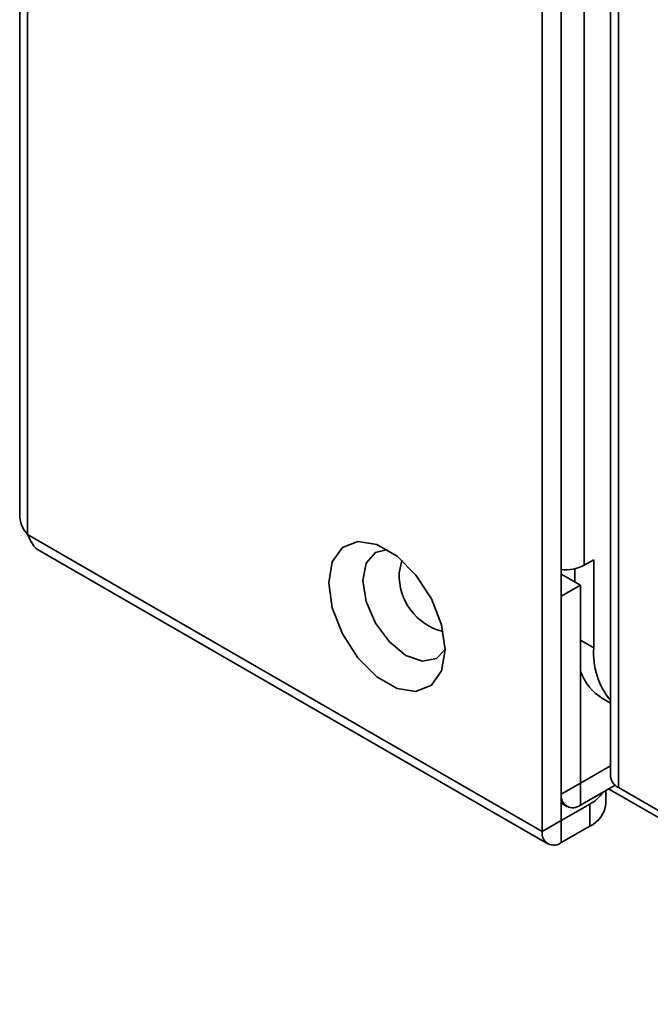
# Model space of a CAD drawing. Header units: millimetres. Extents: x 2 to 1120, y -2 to 861.
# Tile 123 of 226: x 742.64 to 750.44, y 627.9 to 640.07. Entities that reach past the tile are written whole.
import ezdxf

# ---------------------------------------------------------------- set-up
doc = ezdxf.new("R2010")
doc.units = ezdxf.units.MM

msp = doc.modelspace()

# ---------------------------------------------------------------- linework, layer by layer
at = {"color": 7, "linetype": 'Continuous', "lineweight": 35}
for p, q in [((742.639, 759.6958), (742.639, 633.9395)), ((742.7366, 633.7072), (742.7366, 759.6559)), ((749.1006, 662.2241), (749.1006, 630.0334)), ((749.3363, 630.1694), (749.3363, 662.0881)), ((749.9458, 661.7362), (749.9458, 630.7138)), ((749.1006, 630.0334), (742.7366, 633.7072)), ((742.889, 633.5065), (749.1696, 629.8808)), ((749.737, 633.3948), (749.6191, 633.3267)), ((749.737, 633.3948), (749.737, 632.306)), ((749.5013, 633.1226), (749.5013, 633.2828)), ((749.572, 633.0818), (749.3363, 633.2178)), ((749.3363, 632.9457), (749.572, 633.0818)), ((749.572, 630.6321), (749.572, 633.0818)), ((749.3363, 630.4961), (749.3363, 632.9457)), ((749.8465, 631.679), (749.9458, 631.6217)), ((749.572, 630.6321), (749.9458, 630.8479)), ((749.3363, 630.4961), (749.572, 630.6321)), ((749.572, 630.36), (749.572, 630.6321)), ((749.572, 630.36), (750.0011, 630.6076)), ((786.5261, 609.4286), (749.92, 630.5609)), ((750.0434, 630.5777), (786.5261, 609.5167)), ((749.8851, 630.3735), (749.8851, 630.5407)), ((749.3363, 630.3833), (749.4053, 630.3435)), ((749.3363, 630.1694), (749.6899, 630.3736)), ((749.6899, 630.1014), (749.6899, 630.3736)), ((749.3363, 630.1694), (749.1006, 630.0334)), ((749.3363, 629.8973), (749.3363, 630.1694)), ((749.3363, 629.8973), (749.6899, 630.1014))]:
    msp.add_line(p, q, dxfattribs=at)
at = {"color": 8, "linetype": 'Continuous', "lineweight": 35}
for p, q in [((749.6191, 633.3267), (749.6191, 661.9248)), ((750.0434, 661.6799), (750.0434, 630.5777)), ((749.572, 632.4013), (749.737, 632.306))]:
    msp.add_line(p, q, dxfattribs=at)
at = {"color": 7, "linetype": 'Continuous', "lineweight": 35, "flags": 128}
for points in [[(747.8985, 632.2788), (747.8552, 632.0199), (747.7303, 631.8422), (747.5391, 631.7673), (747.3045, 631.8042), (747.0548, 631.9483), (746.8202, 632.1823), (746.6289, 632.4781), (746.5041, 632.7998), (746.4607, 633.1088), (746.5041, 633.3677), (746.6289, 633.5453), (746.8202, 633.6202), (747.0548, 633.5834), (747.3045, 633.4392), (747.5391, 633.2052), (747.7303, 632.9095), (747.8552, 632.5877), (747.8985, 632.2788)], [(747.1863, 633.52), (747.0372, 633.4848), (746.9213, 633.3513), (746.8806, 633.1385), (746.9213, 632.8787), (747.0372, 632.6115), (747.2107, 632.3775), (747.4153, 632.2123), (747.62, 632.1412), (747.7934, 632.1749), (747.8985, 632.2863)]]:
    msp.add_lwpolyline(points, dxfattribs=at)
at = {"color": 8, "linetype": 'Continuous', "lineweight": 35, "flags": 128}
msp.add_lwpolyline([(747.3328, 633.2312), (747.3624, 633.386), (747.3641, 633.3896)], dxfattribs=at)
at = {"color": 8, "linetype": 'Continuous', "lineweight": 35}
msp.add_arc((748.0476, 633.1998), 0.7155, 177.47909, 255.9943, dxfattribs=at)
at = {"color": 7, "linetype": 'Continuous', "lineweight": 35}
for centre, radius, start, end in [((749.3864, 633.7741), 0.5043, 264.29816, 297.48632), ((750.6502, 632.2383), 0.9158, 175.75824, 219.71134), ((750.1834, 632.2321), 0.6476, 199.24856, 238.65767), ((750.1126, 630.7304), 0.1676, 185.6948, 245.62534), ((749.48, 630.4728), 0.1456, 170.78596, 309.20329), ((749.4951, 630.7439), 0.4184, 297.73839, 327.55561), ((749.5515, 630.4068), 0.3353, 294.37466, 354.3052), ((749.2443, 630.0101), 0.1456, 170.78596, 309.20329)]:
    msp.add_arc(centre, radius, start, end, dxfattribs=at)
msp.add_open_spline([(742.639, 633.9395), (742.6436, 633.898), (742.6527, 633.815), (742.7086, 633.7431), (742.7366, 633.7072)], degree=3, dxfattribs=at)
msp.add_open_spline([(742.7366, 633.7072), (742.7546, 633.6667), (742.7904, 633.5856), (742.8496, 633.5195), (742.889, 633.5065), (742.889, 633.5065)], degree=3, knots=[0, 0, 0, 0, 0.4999489, 0.9998979, 1, 1, 1, 1], dxfattribs=at)

doc.saveas('drawing.dxf')
